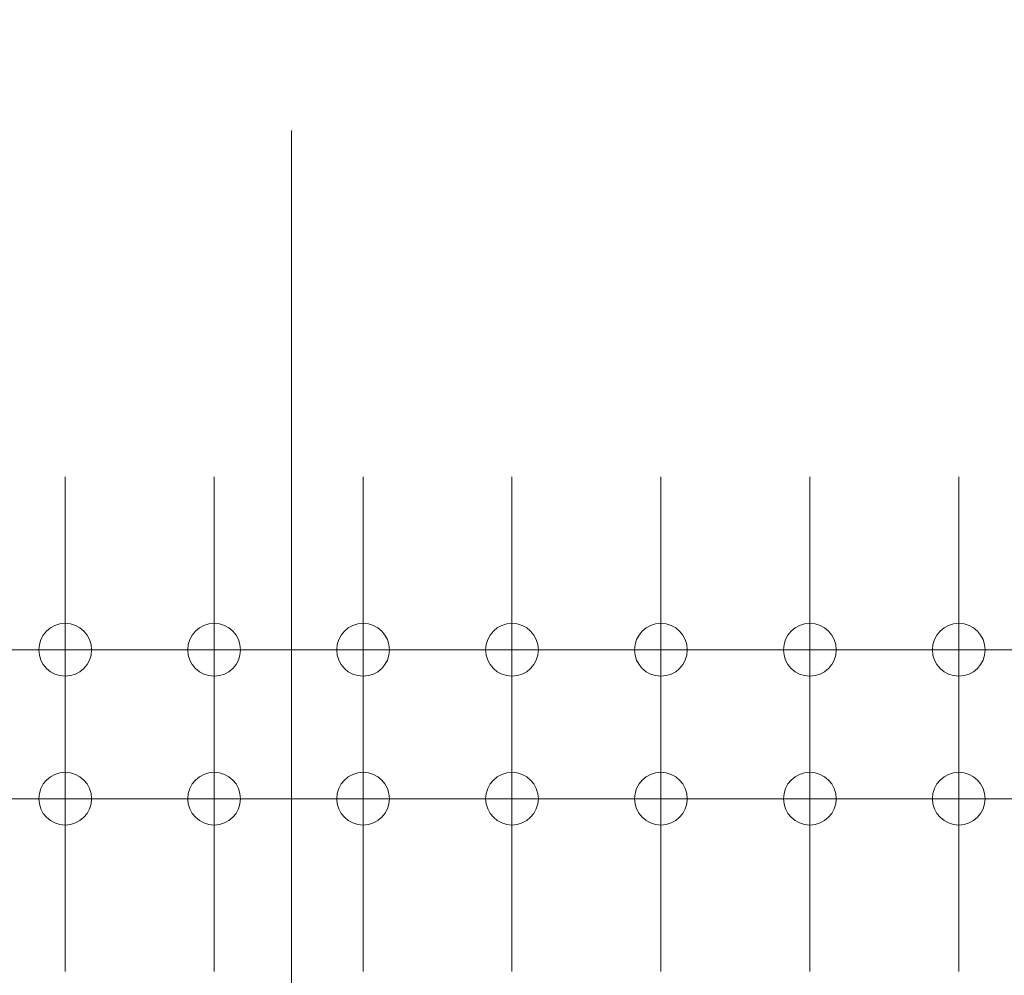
# Model space of a CAD drawing. Header units: millimetres. Extents: x 75.8 to 136.8, y 160.9 to 221.9.
# Tile 4 of 6: x 101.7 to 118.5, y 172 to 188.3. Entities that reach past the tile are written whole.
import ezdxf

# ---------------------------------------------------------------- set-up
doc = ezdxf.new("R2010")
doc.units = ezdxf.units.MM

# ---------------------------------------------------------------- blocks, each defined once
blk = doc.blocks.new('SW_CENTERMARKSYMBOL_0')
at = {"color": 0, "linetype": 'Continuous', "lineweight": 0}
blk.add_line((0, -5), (0, -30.511), dxfattribs=at)
blk = doc.blocks.new('SW_CENTERMARKSYMBOL_4')
at = {"color": 0, "linetype": 'Continuous', "lineweight": 0}
for p, q in [((0, 2.5), (0, 2.95)), ((0, 0), (0, 2.5)), ((-2.5, 0), (-2.95, 0)), ((0, 0), (-2.5, 0)), ((0, 0), (0, -2.5)), ((0, 0), (2.5, 0)), ((2.5, 0), (2.95, 0)), ((0, -2.5), (0, -2.95))]:
    blk.add_line(p, q, dxfattribs=at)
blk = doc.blocks.new('SW_CENTERMARKSYMBOL_6')
at = {"color": 0, "linetype": 'Continuous', "lineweight": 0}
for p, q in [((0, 2.5), (0, 2.95)), ((0, 0), (0, 2.5)), ((-2.5, 0), (-2.95, 0)), ((0, 0), (-2.5, 0)), ((0, 0), (0, -2.5)), ((0, 0), (2.5, 0)), ((2.5, 0), (2.95, 0)), ((0, -2.5), (0, -2.95))]:
    blk.add_line(p, q, dxfattribs=at)
blk = doc.blocks.new('SW_CENTERMARKSYMBOL_10')
at = {"color": 0, "linetype": 'Continuous', "lineweight": 0}
for p, q in [((0, 2.5), (0, 2.95)), ((0, 0), (0, 2.5)), ((-2.5, 0), (-2.95, 0)), ((0, 0), (-2.5, 0)), ((0, 0), (0, -2.5)), ((0, 0), (2.5, 0)), ((2.5, 0), (2.95, 0)), ((0, -2.5), (0, -2.95))]:
    blk.add_line(p, q, dxfattribs=at)
blk = doc.blocks.new('SW_CENTERMARKSYMBOL_11')
at = {"color": 0, "linetype": 'Continuous', "lineweight": 0}
for p, q in [((0, 2.5), (0, 2.95)), ((0, 0), (0, 2.5)), ((-2.5, 0), (-2.95, 0)), ((0, 0), (-2.5, 0)), ((0, 0), (0, -2.5)), ((0, 0), (2.5, 0)), ((2.5, 0), (2.95, 0)), ((0, -2.5), (0, -2.95))]:
    blk.add_line(p, q, dxfattribs=at)
blk = doc.blocks.new('SW_CENTERMARKSYMBOL_12')
at = {"color": 0, "linetype": 'Continuous', "lineweight": 0}
for p, q in [((0, 2.5), (0, 2.95)), ((0, 0), (0, 2.5)), ((-2.5, 0), (-2.95, 0)), ((0, 0), (-2.5, 0)), ((0, 0), (0, -2.5)), ((0, 0), (2.5, 0)), ((2.5, 0), (2.95, 0)), ((0, -2.5), (0, -2.95))]:
    blk.add_line(p, q, dxfattribs=at)
blk = doc.blocks.new('SW_CENTERMARKSYMBOL_13')
at = {"color": 0, "linetype": 'Continuous', "lineweight": 0}
for p, q in [((0, 2.5), (0, 2.95)), ((0, 0), (0, 2.5)), ((-2.5, 0), (-2.95, 0)), ((0, 0), (-2.5, 0)), ((0, 0), (0, -2.5)), ((0, 0), (2.5, 0)), ((2.5, 0), (2.95, 0)), ((0, -2.5), (0, -2.95))]:
    blk.add_line(p, q, dxfattribs=at)
blk = doc.blocks.new('SW_CENTERMARKSYMBOL_14')
at = {"color": 0, "linetype": 'Continuous', "lineweight": 0}
for p, q in [((0, 2.5), (0, 2.95)), ((0, 0), (0, 2.5)), ((-2.5, 0), (-2.95, 0)), ((0, 0), (-2.5, 0)), ((0, 0), (0, -2.5)), ((0, 0), (2.5, 0)), ((2.5, 0), (2.95, 0)), ((0, -2.5), (0, -2.95))]:
    blk.add_line(p, q, dxfattribs=at)
blk = doc.blocks.new('SW_CENTERMARKSYMBOL_17')
at = {"color": 0, "linetype": 'Continuous', "lineweight": 0}
for p, q in [((0, 2.5), (0, 2.95)), ((0, 0), (0, 2.5)), ((-2.5, 0), (-2.95, 0)), ((0, 0), (-2.5, 0)), ((0, 0), (0, -2.5)), ((0, 0), (2.5, 0)), ((2.5, 0), (2.95, 0)), ((0, -2.5), (0, -2.95))]:
    blk.add_line(p, q, dxfattribs=at)
blk = doc.blocks.new('SW_CENTERMARKSYMBOL_18')
at = {"color": 0, "linetype": 'Continuous', "lineweight": 0}
for p, q in [((0, 2.5), (0, 2.95)), ((0, 0), (0, 2.5)), ((-2.5, 0), (-2.95, 0)), ((0, 0), (-2.5, 0)), ((0, 0), (0, -2.5)), ((0, 0), (2.5, 0)), ((2.5, 0), (2.95, 0)), ((0, -2.5), (0, -2.95))]:
    blk.add_line(p, q, dxfattribs=at)
blk = doc.blocks.new('SW_CENTERMARKSYMBOL_19')
at = {"color": 0, "linetype": 'Continuous', "lineweight": 0}
for p, q in [((0, 2.5), (0, 2.95)), ((0, 0), (0, 2.5)), ((-2.5, 0), (-2.95, 0)), ((0, 0), (-2.5, 0)), ((0, 0), (0, -2.5)), ((0, 0), (2.5, 0)), ((2.5, 0), (2.95, 0)), ((0, -2.5), (0, -2.95))]:
    blk.add_line(p, q, dxfattribs=at)
blk = doc.blocks.new('SW_CENTERMARKSYMBOL_20')
at = {"color": 0, "linetype": 'Continuous', "lineweight": 0}
for p, q in [((0, 2.5), (0, 2.95)), ((0, 0), (0, 2.5)), ((-2.5, 0), (-2.95, 0)), ((0, 0), (-2.5, 0)), ((0, 0), (0, -2.5)), ((0, 0), (2.5, 0)), ((2.5, 0), (2.95, 0)), ((0, -2.5), (0, -2.95))]:
    blk.add_line(p, q, dxfattribs=at)
blk = doc.blocks.new('SW_CENTERMARKSYMBOL_21')
at = {"color": 0, "linetype": 'Continuous', "lineweight": 0}
for p, q in [((0, 2.5), (0, 2.95)), ((0, 0), (0, 2.5)), ((-2.5, 0), (-2.95, 0)), ((0, 0), (-2.5, 0)), ((0, 0), (0, -2.5)), ((0, 0), (2.5, 0)), ((2.5, 0), (2.95, 0)), ((0, -2.5), (0, -2.95))]:
    blk.add_line(p, q, dxfattribs=at)
blk = doc.blocks.new('SW_CENTERMARKSYMBOL_22')
at = {"color": 0, "linetype": 'Continuous', "lineweight": 0}
for p, q in [((0, 2.5), (0, 2.95)), ((0, 0), (0, 2.5)), ((-2.5, 0), (-2.95, 0)), ((0, 0), (-2.5, 0)), ((0, 0), (0, -2.5)), ((0, 0), (2.5, 0)), ((2.5, 0), (2.95, 0)), ((0, -2.5), (0, -2.95))]:
    blk.add_line(p, q, dxfattribs=at)
blk = doc.blocks.new('SW_CENTERMARKSYMBOL_23')
at = {"color": 0, "linetype": 'Continuous', "lineweight": 0}
for p, q in [((0, 2.5), (0, 2.95)), ((0, 0), (0, 2.5)), ((-2.5, 0), (-2.95, 0)), ((0, 0), (-2.5, 0)), ((0, 0), (0, -2.5)), ((0, 0), (2.5, 0)), ((2.5, 0), (2.95, 0)), ((0, -2.5), (0, -2.95))]:
    blk.add_line(p, q, dxfattribs=at)
blk = doc.blocks.new('SW_CENTERMARKSYMBOL_25')
at = {"color": 0, "linetype": 'Continuous', "lineweight": 0}
for p, q in [((0, 2.5), (0, 2.95)), ((0, 0), (0, 2.5)), ((-2.5, 0), (-2.95, 0)), ((0, 0), (-2.5, 0)), ((0, 0), (0, -2.5)), ((0, 0), (2.5, 0)), ((2.5, 0), (2.95, 0)), ((0, -2.5), (0, -2.95))]:
    blk.add_line(p, q, dxfattribs=at)
blk = doc.blocks.new('SW_CENTERMARKSYMBOL_33')
at = {"color": 0, "linetype": 'Continuous', "lineweight": 0}
for p, q in [((0, 2.5), (0, 2.95)), ((0, 0), (0, 2.5)), ((-2.5, 0), (-2.95, 0)), ((0, 0), (-2.5, 0)), ((0, 0), (0, -2.5)), ((0, 0), (2.5, 0)), ((2.5, 0), (2.95, 0)), ((0, -2.5), (0, -2.95))]:
    blk.add_line(p, q, dxfattribs=at)
blk = doc.blocks.new('SW_CENTERMARKSYMBOL_35')
at = {"color": 0, "linetype": 'Continuous', "lineweight": 0}
for p, q in [((0, 2.5), (0, 2.95)), ((0, 0), (0, 2.5)), ((-2.5, 0), (-2.95, 0)), ((0, 0), (-2.5, 0)), ((0, 0), (0, -2.5)), ((0, 0), (2.5, 0)), ((2.5, 0), (2.95, 0)), ((0, -2.5), (0, -2.95))]:
    blk.add_line(p, q, dxfattribs=at)
blk = doc.blocks.new('SW_CENTERMARKSYMBOL_36')
at = {"color": 0, "linetype": 'Continuous', "lineweight": 0}
for p, q in [((0, 2.5), (0, 2.95)), ((0, 0), (0, 2.5)), ((-2.5, 0), (-2.95, 0)), ((0, 0), (-2.5, 0)), ((0, 0), (0, -2.5)), ((0, 0), (2.5, 0)), ((2.5, 0), (2.95, 0)), ((0, -2.5), (0, -2.95))]:
    blk.add_line(p, q, dxfattribs=at)
blk = doc.blocks.new('SW_CENTERMARKSYMBOL_45')
at = {"color": 0, "linetype": 'Continuous', "lineweight": 0}
for p, q in [((0, 2.5), (0, 5)), ((0, 0), (0, 2.5)), ((-2.5, 0), (-5, 0)), ((0, 0), (-2.5, 0)), ((0, 0), (0, -2.5)), ((0, 0), (2.5, 0)), ((2.5, 0), (5, 0)), ((0, -2.5), (0, -5))]:
    blk.add_line(p, q, dxfattribs=at)

msp = doc.modelspace()

# ---------------------------------------------------------------- linework, layer by layer
at = {"color": 7, "linetype": 'Continuous', "lineweight": 15}
for centre, radius in [((106.301, 191.38), 28.011), ((102.441, 177.52), 0.45), ((104.981, 177.52), 0.45), ((107.521, 177.52), 0.45), ((110.061, 177.52), 0.45), ((112.601, 177.52), 0.45), ((115.141, 177.52), 0.45), ((117.681, 177.52), 0.45), ((102.441, 174.98), 0.45), ((104.981, 174.98), 0.45), ((107.521, 174.98), 0.45), ((110.061, 174.98), 0.45), ((112.601, 174.98), 0.45), ((115.141, 174.98), 0.45), ((117.681, 174.98), 0.45)]:
    msp.add_circle(centre, radius, dxfattribs=at)

# ---------------------------------------------------------------- block references
at = {"color": 7, "linetype": 'Continuous', "lineweight": 0}
for name, p in [('SW_CENTERMARKSYMBOL_0', (106.301, 191.38)), ('SW_CENTERMARKSYMBOL_25', (99.901, 177.52)), ('SW_CENTERMARKSYMBOL_23', (102.441, 177.52)), ('SW_CENTERMARKSYMBOL_22', (104.981, 177.52)), ('SW_CENTERMARKSYMBOL_11', (107.521, 177.52)), ('SW_CENTERMARKSYMBOL_19', (110.061, 177.52)), ('SW_CENTERMARKSYMBOL_17', (112.601, 177.52)), ('SW_CENTERMARKSYMBOL_10', (115.141, 177.52)), ('SW_CENTERMARKSYMBOL_6', (117.681, 177.52)), ('SW_CENTERMARKSYMBOL_4', (120.221, 177.52)), ('SW_CENTERMARKSYMBOL_33', (99.901, 174.98)), ('SW_CENTERMARKSYMBOL_36', (102.441, 174.98)), ('SW_CENTERMARKSYMBOL_35', (104.981, 174.98)), ('SW_CENTERMARKSYMBOL_21', (107.521, 174.98)), ('SW_CENTERMARKSYMBOL_20', (110.061, 174.98)), ('SW_CENTERMARKSYMBOL_18', (112.601, 174.98)), ('SW_CENTERMARKSYMBOL_14', (115.141, 174.98)), ('SW_CENTERMARKSYMBOL_12', (117.681, 174.98)), ('SW_CENTERMARKSYMBOL_13', (120.221, 174.98)), ('SW_CENTERMARKSYMBOL_45', (98.236, 170.88))]:
    msp.add_blockref(name, p, dxfattribs=at)

doc.saveas('drawing.dxf')
